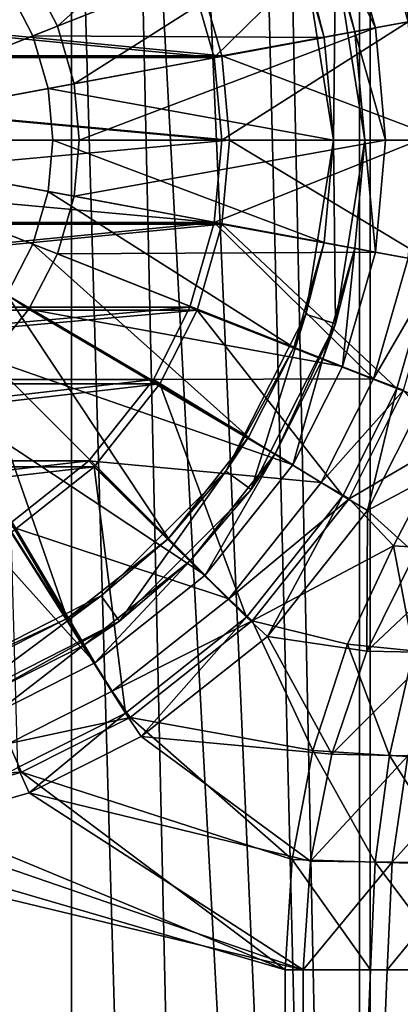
# Model space of a CAD drawing. Header units: metres. Extents: x 0 to 808, y -804 to 0.
# Tile 74 of 109: x 694 to 730, y -485 to -390. Entities that reach past the tile are written whole.
import ezdxf

# ---------------------------------------------------------------- set-up
doc = ezdxf.new("R2010")
doc.units = ezdxf.units.M

msp = doc.modelspace()

# ---------------------------------------------------------------- linework, layer by layer
at = {"layer": 'top0123419'}
for points in [[(720.1604, -370.887878, 106.452507), (694.858948, -385.790222, 110.948647), (697.610474, -391.101349, 110.948647)], [(724.897888, -380.299042, 106.452507), (720.1604, -370.887878, 106.452507), (697.610474, -391.101349, 110.948647)], [(694.858948, -385.790222, 110.948647), (691.007507, -381.04892, 110.948647), (670.040283, -402.016144, 112.452507)], [(724.897888, -380.299042, 106.452507), (697.610474, -391.101349, 110.948647), (699.197388, -396.620544, 110.948647)], [(728.055176, -391.279999, 106.452507), (724.897888, -380.299042, 106.452507), (699.197388, -396.620544, 110.948647)], [(723.038391, -381.035217, 103.797256), (724.897888, -380.299042, 103.389137), (728.055176, -391.279999, 103.389137)], [(726.088623, -391.643921, 103.797256), (723.038391, -381.035217, 103.797256), (728.055176, -391.279999, 103.389137)], [(724.250488, -384.402161, 96.509148), (723.038391, -381.035217, 103.797256), (726.088623, -391.643921, 103.797256)], [(728.055176, -391.279999, 103.389137), (724.897888, -380.299042, 103.389137), (728.055176, -391.279999, 106.452507)], [(728.055176, -391.279999, 106.452507), (724.897888, -380.299042, 103.389137), (724.897888, -380.299042, 106.452507)], [(720.249023, -382.139465, 104.382042), (695.255005, -392.033875, 108.182106), (692.738525, -387.176483, 108.182106)], [(720.249023, -382.139465, 104.382042), (723.138672, -392.189819, 104.382042), (695.255005, -392.033875, 108.182106)], [(723.138672, -392.189819, 104.382042), (720.249023, -382.139465, 104.382042), (721.397339, -385.329224, 96.509148)], [(724.040283, -402.016144, 96.509148), (721.397339, -385.329224, 96.509148), (724.250488, -384.402161, 96.509148)], [(727.040283, -402.016144, 96.509148), (724.040283, -402.016144, 96.509148), (724.250488, -384.402161, 96.509148)], [(727.040283, -402.016144, 96.509148), (724.250488, -384.402161, 96.509148), (726.088623, -391.643921, 103.797256)], [(697.610474, -391.101349, 110.948647), (694.858948, -385.790222, 110.948647), (670.040283, -402.016144, 112.452507)], [(724.040283, -402.016144, 96.509148), (723.138672, -392.189819, 104.382042), (721.397339, -385.329224, 96.509148)], [(692.738525, -387.176483, 108.182106), (695.255005, -392.033875, 108.182106), (670.040283, -402.016144, 109.452507)], [(699.197388, -396.620544, 110.948647), (697.610474, -391.101349, 110.948647), (670.040283, -402.016144, 112.452507)], [(728.055176, -391.279999, 106.452507), (699.197388, -396.620544, 110.948647), (699.692383, -402.016144, 110.948647)], [(729.040222, -402.016144, 106.452507), (728.055176, -391.279999, 106.452507), (699.692383, -402.016144, 110.948647)], [(726.088623, -391.643921, 103.797256), (728.055176, -391.279999, 103.389137), (729.040222, -402.016144, 103.389137)], [(729.040222, -402.016144, 103.389137), (728.055176, -391.279999, 106.452507), (729.040222, -402.016144, 106.452507)], [(729.040222, -402.016144, 103.389137), (728.055176, -391.279999, 103.389137), (728.055176, -391.279999, 106.452507)], [(695.255005, -392.033875, 108.182106), (696.706299, -397.081512, 108.182106), (670.040283, -402.016144, 109.452507)], [(723.138672, -392.189819, 104.382042), (696.706299, -397.081512, 108.182106), (695.255005, -392.033875, 108.182106)], [(723.138672, -392.189819, 104.382042), (724.040283, -402.016144, 104.382042), (696.706299, -397.081512, 108.182106)], [(724.040283, -402.016144, 96.509148), (724.040283, -402.016144, 104.382042), (723.138672, -392.189819, 104.382042)], [(727.040283, -402.016144, 103.797256), (726.088623, -391.643921, 103.797256), (729.040222, -402.016144, 103.389137)], [(727.040283, -402.016144, 96.509148), (726.088623, -391.643921, 103.797256), (727.040283, -402.016144, 103.797256)], [(699.692383, -402.016144, 110.948647), (699.197388, -396.620544, 110.948647), (670.040283, -402.016144, 112.452507)], [(696.706299, -397.081512, 108.182106), (697.159058, -402.016144, 108.182106), (670.040283, -402.016144, 109.452507)], [(724.040283, -402.016144, 104.382042), (697.159058, -402.016144, 108.182106), (696.706299, -397.081512, 108.182106)], [(691.007507, -422.983368, 110.948647), (694.858948, -418.242065, 110.948647), (670.040283, -402.016144, 112.452507)], [(694.858948, -418.242065, 110.948647), (697.610474, -412.930939, 110.948647), (670.040283, -402.016144, 112.452507)], [(697.610474, -412.930939, 110.948647), (699.197388, -407.411743, 110.948647), (670.040283, -402.016144, 112.452507)], [(699.197388, -407.411743, 110.948647), (699.692383, -402.016144, 110.948647), (670.040283, -402.016144, 112.452507)], [(697.159058, -402.016144, 108.182106), (696.706299, -406.950745, 108.182106), (670.040283, -402.016144, 109.452507)], [(696.706299, -406.950745, 108.182106), (695.255005, -411.998413, 108.182106), (670.040283, -402.016144, 109.452507)], [(695.255005, -411.998413, 108.182106), (692.738525, -416.855804, 108.182106), (670.040283, -402.016144, 109.452507)], [(723.138672, -411.842468, 104.382042), (696.706299, -406.950745, 108.182106), (697.159058, -402.016144, 108.182106)], [(724.040283, -402.016144, 104.382042), (723.138672, -411.842468, 104.382042), (697.159058, -402.016144, 108.182106)], [(728.055176, -412.752289, 106.452507), (729.040222, -402.016144, 106.452507), (699.197388, -407.411743, 110.948647)], [(729.040222, -402.016144, 106.452507), (699.692383, -402.016144, 110.948647), (699.197388, -407.411743, 110.948647)], [(721.397339, -418.703064, 96.509148), (723.138672, -411.842468, 104.382042), (724.040283, -402.016144, 96.509148)], [(724.250488, -419.630096, 96.509148), (721.397339, -418.703064, 96.509148), (724.040283, -402.016144, 96.509148)], [(723.138672, -411.842468, 104.382042), (724.040283, -402.016144, 104.382042), (724.040283, -402.016144, 96.509148)], [(727.040283, -402.016144, 96.509148), (724.250488, -419.630096, 96.509148), (724.040283, -402.016144, 96.509148)], [(724.250488, -419.630096, 96.509148), (727.040283, -402.016144, 96.509148), (726.088623, -412.388367, 103.797256)], [(726.088623, -412.388367, 103.797256), (727.040283, -402.016144, 103.797256), (728.055176, -412.752289, 103.389137)], [(726.088623, -412.388367, 103.797256), (727.040283, -402.016144, 96.509148), (727.040283, -402.016144, 103.797256)], [(727.040283, -402.016144, 103.797256), (729.040222, -402.016144, 103.389137), (728.055176, -412.752289, 103.389137)], [(728.055176, -412.752289, 103.389137), (729.040222, -402.016144, 106.452507), (728.055176, -412.752289, 106.452507)], [(728.055176, -412.752289, 103.389137), (729.040222, -402.016144, 103.389137), (729.040222, -402.016144, 106.452507)], [(720.249023, -421.892822, 104.382042), (695.255005, -411.998413, 108.182106), (696.706299, -406.950745, 108.182106)], [(723.138672, -411.842468, 104.382042), (720.249023, -421.892822, 104.382042), (696.706299, -406.950745, 108.182106)], [(728.055176, -412.752289, 106.452507), (699.197388, -407.411743, 110.948647), (697.610474, -412.930939, 110.948647)], [(715.91156, -430.508667, 104.382042), (692.738525, -416.855804, 108.182106), (695.255005, -411.998413, 108.182106)], [(720.249023, -421.892822, 104.382042), (715.91156, -430.508667, 104.382042), (695.255005, -411.998413, 108.182106)], [(720.249023, -421.892822, 104.382042), (723.138672, -411.842468, 104.382042), (721.397339, -418.703064, 96.509148)], [(724.897888, -423.733215, 106.452507), (697.610474, -412.930939, 110.948647), (694.858948, -418.242065, 110.948647)], [(724.897888, -423.733215, 106.452507), (728.055176, -412.752289, 106.452507), (697.610474, -412.930939, 110.948647)], [(723.038391, -422.99707, 103.797256), (726.088623, -412.388367, 103.797256), (724.897888, -423.733215, 103.389137)], [(723.038391, -422.99707, 103.797256), (724.250488, -419.630096, 96.509148), (726.088623, -412.388367, 103.797256)], [(726.088623, -412.388367, 103.797256), (728.055176, -412.752289, 103.389137), (724.897888, -423.733215, 103.389137)], [(724.897888, -423.733215, 103.389137), (728.055176, -412.752289, 103.389137), (724.897888, -423.733215, 106.452507)], [(724.897888, -423.733215, 106.452507), (728.055176, -412.752289, 103.389137), (728.055176, -412.752289, 106.452507)], [(708.22406, -440.199921, 104.382042), (689.216125, -421.192017, 108.182106), (692.738525, -416.855804, 108.182106)], [(715.91156, -430.508667, 104.382042), (708.22406, -440.199921, 104.382042), (692.738525, -416.855804, 108.182106)], [(720.1604, -433.144379, 106.452507), (694.858948, -418.242065, 110.948647), (691.007507, -422.983368, 110.948647)], [(720.1604, -433.144379, 106.452507), (724.897888, -423.733215, 106.452507), (694.858948, -418.242065, 110.948647)], [(713.727173, -433.756531, 96.509148), (720.249023, -421.892822, 104.382042), (721.397339, -418.703064, 96.509148)], [(716.154236, -435.519897, 96.509148), (713.727173, -433.756531, 96.509148), (721.397339, -418.703064, 96.509148)], [(724.250488, -419.630096, 96.509148), (716.154236, -435.519897, 96.509148), (721.397339, -418.703064, 96.509148)], [(716.154236, -435.519897, 96.509148), (724.250488, -419.630096, 96.509148), (718.460876, -432.090118, 103.797256)], [(724.250488, -419.630096, 96.509148), (723.038391, -422.99707, 103.797256), (718.460876, -432.090118, 103.797256)], [(698.532776, -447.887451, 104.382042), (684.879944, -424.714417, 108.182106), (689.216125, -421.192017, 108.182106)], [(708.22406, -440.199921, 104.382042), (698.532776, -447.887451, 104.382042), (689.216125, -421.192017, 108.182106)], [(713.727173, -433.756531, 96.509148), (715.91156, -430.508667, 104.382042), (720.249023, -421.892822, 104.382042)], [(711.759521, -443.735413, 106.452507), (691.007507, -422.983368, 110.948647), (686.266174, -426.834839, 110.948647)], [(711.759521, -443.735413, 106.452507), (720.1604, -433.144379, 106.452507), (691.007507, -422.983368, 110.948647)], [(718.460876, -432.090118, 103.797256), (723.038391, -422.99707, 103.797256), (720.1604, -433.144379, 103.389137)], [(723.038391, -422.99707, 103.797256), (724.897888, -423.733215, 103.389137), (720.1604, -433.144379, 103.389137)], [(720.1604, -433.144379, 103.389137), (724.897888, -423.733215, 103.389137), (720.1604, -433.144379, 106.452507)], [(720.1604, -433.144379, 106.452507), (724.897888, -423.733215, 103.389137), (724.897888, -423.733215, 106.452507)], [(698.532776, -447.887451, 104.382042), (689.916931, -452.224884, 104.382042), (684.879944, -424.714417, 108.182106)], [(701.168518, -452.136261, 106.452507), (686.266174, -426.834839, 110.948647), (680.955078, -429.586334, 110.948647)], [(701.168518, -452.136261, 106.452507), (711.759521, -443.735413, 106.452507), (686.266174, -426.834839, 110.948647)], [(691.757385, -456.873779, 106.452507), (701.168518, -452.136261, 106.452507), (680.955078, -429.586334, 110.948647)], [(708.22406, -440.199921, 104.382042), (715.91156, -430.508667, 104.382042), (713.727173, -433.756531, 96.509148)], [(710.345337, -442.321228, 103.797256), (718.460876, -432.090118, 103.797256), (711.759521, -443.735413, 103.389137)], [(716.154236, -435.519897, 96.509148), (718.460876, -432.090118, 103.797256), (710.345337, -442.321228, 103.797256)], [(718.460876, -432.090118, 103.797256), (720.1604, -433.144379, 103.389137), (711.759521, -443.735413, 103.389137)], [(701.780701, -445.703064, 96.509148), (708.22406, -440.199921, 104.382042), (713.727173, -433.756531, 96.509148)], [(703.544006, -448.130096, 96.509148), (701.780701, -445.703064, 96.509148), (713.727173, -433.756531, 96.509148)], [(716.154236, -435.519897, 96.509148), (703.544006, -448.130096, 96.509148), (713.727173, -433.756531, 96.509148)], [(711.759521, -443.735413, 103.389137), (720.1604, -433.144379, 103.389137), (711.759521, -443.735413, 106.452507)], [(711.759521, -443.735413, 106.452507), (720.1604, -433.144379, 103.389137), (720.1604, -433.144379, 106.452507)], [(703.544006, -448.130096, 96.509148), (716.154236, -435.519897, 96.509148), (710.345337, -442.321228, 103.797256)], [(698.532776, -447.887451, 104.382042), (708.22406, -440.199921, 104.382042), (701.780701, -445.703064, 96.509148)], [(700.114258, -450.436768, 103.797256), (710.345337, -442.321228, 103.797256), (701.168518, -452.136261, 103.389137)], [(703.544006, -448.130096, 96.509148), (710.345337, -442.321228, 103.797256), (700.114258, -450.436768, 103.797256)], [(710.345337, -442.321228, 103.797256), (711.759521, -443.735413, 103.389137), (701.168518, -452.136261, 103.389137)], [(701.168518, -452.136261, 103.389137), (711.759521, -443.735413, 103.389137), (701.168518, -452.136261, 106.452507)], [(701.168518, -452.136261, 106.452507), (711.759521, -443.735413, 103.389137), (711.759521, -443.735413, 106.452507)], [(686.727173, -453.373199, 96.509148), (698.532776, -447.887451, 104.382042), (701.780701, -445.703064, 96.509148)], [(687.654236, -456.226349, 96.509148), (686.727173, -453.373199, 96.509148), (701.780701, -445.703064, 96.509148)], [(703.544006, -448.130096, 96.509148), (687.654236, -456.226349, 96.509148), (701.780701, -445.703064, 96.509148)], [(689.916931, -452.224884, 104.382042), (698.532776, -447.887451, 104.382042), (686.727173, -453.373199, 96.509148)], [(687.654236, -456.226349, 96.509148), (703.544006, -448.130096, 96.509148), (691.021179, -455.014252, 103.797256)], [(691.021179, -455.014252, 103.797256), (703.544006, -448.130096, 96.509148), (700.114258, -450.436768, 103.797256)], [(691.021179, -455.014252, 103.797256), (700.114258, -450.436768, 103.797256), (691.757385, -456.873779, 103.389137)], [(700.114258, -450.436768, 103.797256), (701.168518, -452.136261, 103.389137), (691.757385, -456.873779, 103.389137)], [(691.757385, -456.873779, 103.389137), (701.168518, -452.136261, 103.389137), (691.757385, -456.873779, 106.452507)], [(691.757385, -456.873779, 106.452507), (701.168518, -452.136261, 103.389137), (701.168518, -452.136261, 106.452507)]]:
    msp.add_3dface(points, dxfattribs=at)
at = {"layer": 'top0123458'}
for points in [[(730.763306, -378.032806, 107.26754), (727.859985, -379.122925, 98.715904), (731.187744, -390.698547, 98.657814)], [(727.859985, -379.122925, 98.715904), (710.288391, -386.005646, 88.225258), (712.615662, -394.101135, 88.184631)], [(731.187744, -390.698547, 98.657814), (727.859985, -379.122925, 98.715904), (712.615662, -394.101135, 88.184631)], [(626.245361, -393.954865, 86.691772), (628.615662, -385.709747, 86.650406), (713.353638, -393.954865, 85.171295)], [(713.353638, -393.954865, 85.171295), (628.615662, -385.709747, 86.650406), (710.983337, -385.709747, 85.212669)], [(713.353638, -393.954865, 85.171295), (710.983337, -385.709747, 85.212669), (733.581909, -390.24884, 96.578468)], [(629.415283, -386.005646, 89.636902), (627.088013, -394.101135, 89.677521), (712.615662, -394.101135, 88.184631)], [(710.288391, -386.005646, 88.225258), (629.415283, -386.005646, 89.636902), (712.615662, -394.101135, 88.184631)], [(713.353638, -393.954865, 85.171295), (733.581909, -390.24884, 96.578468), (734.661438, -402.016144, 96.559624)], [(731.187744, -390.698547, 98.657814), (712.615662, -394.101135, 88.184631), (713.341797, -402.016144, 88.171959)], [(732.225952, -402.016144, 98.639694), (731.187744, -390.698547, 98.657814), (713.341797, -402.016144, 88.171959)], [(714.09314, -402.016144, 85.158386), (625.505859, -402.016144, 86.704681), (626.245361, -393.954865, 86.691772)], [(714.09314, -402.016144, 85.158386), (626.245361, -393.954865, 86.691772), (713.353638, -393.954865, 85.171295)], [(627.088013, -394.101135, 89.677521), (626.361938, -402.016144, 89.690201), (713.341797, -402.016144, 88.171959)], [(712.615662, -394.101135, 88.184631), (627.088013, -394.101135, 89.677521), (713.341797, -402.016144, 88.171959)], [(714.09314, -402.016144, 85.158386), (713.353638, -393.954865, 85.171295), (734.661438, -402.016144, 96.559624)], [(626.245361, -410.077423, 86.691772), (625.505859, -402.016144, 86.704681), (714.09314, -402.016144, 85.158386)], [(713.353638, -410.077423, 85.171295), (626.245361, -410.077423, 86.691772), (714.09314, -402.016144, 85.158386)], [(713.341797, -402.016144, 88.171959), (626.361938, -402.016144, 89.690201), (712.615662, -409.931152, 88.184631)], [(626.361938, -402.016144, 89.690201), (627.088013, -409.931152, 89.677521), (712.615662, -409.931152, 88.184631)], [(713.341797, -402.016144, 88.171959), (712.615662, -409.931152, 88.184631), (732.225952, -402.016144, 98.639694)], [(712.615662, -409.931152, 88.184631), (731.187744, -413.33374, 98.657814), (732.225952, -402.016144, 98.639694)], [(733.581909, -413.783447, 96.578468), (713.353638, -410.077423, 85.171295), (714.09314, -402.016144, 85.158386)], [(734.661438, -402.016144, 96.559624), (733.581909, -413.783447, 96.578468), (714.09314, -402.016144, 85.158386)], [(628.615662, -418.32251, 86.650406), (626.245361, -410.077423, 86.691772), (713.353638, -410.077423, 85.171295)], [(712.615662, -409.931152, 88.184631), (627.088013, -409.931152, 89.677521), (629.415283, -418.026642, 89.636902)], [(710.983337, -418.32251, 85.212669), (628.615662, -418.32251, 86.650406), (713.353638, -410.077423, 85.171295)], [(712.615662, -409.931152, 88.184631), (629.415283, -418.026642, 89.636902), (710.288391, -418.026642, 88.225258)], [(712.615662, -409.931152, 88.184631), (710.288391, -418.026642, 88.225258), (727.859985, -424.909363, 98.715904)], [(730.121948, -425.819031, 96.638863), (710.983337, -418.32251, 85.212669), (713.353638, -410.077423, 85.171295)], [(731.187744, -413.33374, 98.657814), (712.615662, -409.931152, 88.184631), (727.859985, -424.909363, 98.715904)], [(733.581909, -413.783447, 96.578468), (730.121948, -425.819031, 96.638863), (713.353638, -410.077423, 85.171295)], [(731.187744, -413.33374, 98.657814), (727.859985, -424.909363, 98.715904), (734.249512, -413.87265, 107.206688)], [(727.859985, -424.909363, 98.715904), (730.763306, -425.999451, 107.26754), (734.249512, -413.87265, 107.206688)], [(732.700317, -426.787109, 104.233269), (730.121948, -425.819031, 96.638863), (733.581909, -413.783447, 96.578468)], [(629.415283, -418.026642, 89.636902), (632.911743, -424.971741, 89.575874), (710.288391, -418.026642, 88.225258)], [(710.288391, -418.026642, 88.225258), (632.911743, -424.971741, 89.575874), (706.791992, -424.971741, 88.286285)], [(727.859985, -424.909363, 98.715904), (710.288391, -418.026642, 88.225258), (706.791992, -424.971741, 88.286285)], [(632.176392, -425.395508, 86.588249), (628.615662, -418.32251, 86.650406), (710.983337, -418.32251, 85.212669)], [(707.422607, -425.395508, 85.274818), (632.176392, -425.395508, 86.588249), (710.983337, -418.32251, 85.212669)], [(724.931763, -436.131561, 96.729454), (707.422607, -425.395508, 85.274818), (710.983337, -418.32251, 85.212669)], [(730.121948, -425.819031, 96.638863), (724.931763, -436.131561, 96.729454), (710.983337, -418.32251, 85.212669)], [(638.479187, -433.341248, 86.478233), (632.176392, -425.395508, 86.588249), (707.422607, -425.395508, 85.274818)], [(632.911743, -424.971741, 89.575874), (639.099854, -432.772827, 89.467857), (706.791992, -424.971741, 88.286285)], [(701.119812, -433.341248, 85.384834), (638.479187, -433.341248, 86.478233), (707.422607, -425.395508, 85.274818)], [(706.791992, -424.971741, 88.286285), (639.099854, -432.772827, 89.467857), (700.603882, -432.772827, 88.394302)], [(706.791992, -424.971741, 88.286285), (700.603882, -432.772827, 88.394302), (722.867554, -434.828766, 98.803047)], [(715.723938, -447.74231, 96.890182), (701.119812, -433.341248, 85.384834), (707.422607, -425.395508, 85.274818)], [(727.859985, -424.909363, 98.715904), (706.791992, -424.971741, 88.286285), (722.867554, -434.828766, 98.803047)], [(724.931763, -436.131561, 96.729454), (715.723938, -447.74231, 96.890182), (707.422607, -425.395508, 85.274818)], [(727.859985, -424.909363, 98.715904), (722.867554, -434.828766, 98.803047), (730.763306, -425.999451, 107.26754)], [(722.867554, -434.828766, 98.803047), (725.533936, -436.389954, 107.358818), (730.763306, -425.999451, 107.26754)], [(727.299683, -437.518005, 104.327538), (724.931763, -436.131561, 96.729454), (730.121948, -425.819031, 96.638863)], [(725.533936, -436.389954, 107.358818), (735.027893, -430.83139, 107.1931), (730.763306, -425.999451, 107.26754)], [(732.700317, -426.787109, 104.233269), (727.299683, -437.518005, 104.327538), (730.121948, -425.819031, 96.638863)], [(732.700317, -426.787109, 104.233269), (736.815369, -432.435333, 104.161446), (727.299683, -437.518005, 104.327538)], [(729.806152, -440.908661, 107.284271), (735.027893, -430.83139, 107.1931), (725.533936, -436.389954, 107.358818)], [(735.027893, -430.83139, 107.1931), (729.806152, -440.908661, 107.284271), (734.984863, -441.243042, 120.99691)], [(639.099854, -432.772827, 89.467857), (646.899719, -438.961884, 89.331711), (700.603882, -432.772827, 88.394302)], [(700.603882, -432.772827, 88.394302), (646.899719, -438.961884, 89.331711), (692.803955, -438.961884, 88.530449)], [(700.603882, -432.772827, 88.394302), (692.803955, -438.961884, 88.530449), (714.012207, -445.994781, 98.957619)], [(722.867554, -434.828766, 98.803047), (700.603882, -432.772827, 88.394302), (714.012207, -445.994781, 98.957619)], [(736.815369, -432.435333, 104.161446), (731.872375, -441.636383, 104.247726), (727.299683, -437.518005, 104.327538)], [(646.423706, -439.644989, 86.339561), (638.479187, -433.341248, 86.478233), (701.119812, -433.341248, 85.384834)], [(693.175293, -439.644989, 85.523506), (646.423706, -439.644989, 86.339561), (701.119812, -433.341248, 85.384834)], [(704.114929, -456.951569, 97.092819), (693.175293, -439.644989, 85.523506), (701.119812, -433.341248, 85.384834)], [(715.723938, -447.74231, 96.890182), (704.114929, -456.951569, 97.092819), (701.119812, -433.341248, 85.384834)], [(722.867554, -434.828766, 98.803047), (714.012207, -445.994781, 98.957619), (725.533936, -436.389954, 107.358818)], [(714.012207, -445.994781, 98.957619), (716.256104, -448.088928, 107.52076), (725.533936, -436.389954, 107.358818)], [(717.716675, -449.602051, 104.494812), (715.723938, -447.74231, 96.890182), (724.931763, -436.131561, 96.729454)], [(716.256104, -448.088928, 107.52076), (729.806152, -440.908661, 107.284271), (725.533936, -436.389954, 107.358818)], [(727.299683, -437.518005, 104.327538), (717.716675, -449.602051, 104.494812), (724.931763, -436.131561, 96.729454)], [(727.299683, -437.518005, 104.327538), (727.240356, -450.997284, 104.328575), (717.716675, -449.602051, 104.494812)], [(727.299683, -437.518005, 104.327538), (731.872375, -441.636383, 104.247726), (727.240356, -450.997284, 104.328575)], [(714.012207, -445.994781, 98.957619), (692.803955, -438.961884, 88.530449), (702.8479, -454.851471, 99.152489)], [(692.803955, -438.961884, 88.530449), (692.929993, -459.844696, 99.325607), (702.8479, -454.851471, 99.152489)], [(704.114929, -456.951569, 97.092819), (693.803955, -462.142548, 97.272797), (693.175293, -439.644989, 85.523506)], [(716.256104, -448.088928, 107.52076), (725.380249, -450.320007, 107.361504), (729.806152, -440.908661, 107.284271)], [(729.806152, -440.908661, 107.284271), (725.380249, -450.320007, 107.361504), (731.701721, -450.962891, 121.281761)], [(734.984863, -441.243042, 120.99691), (729.806152, -440.908661, 107.284271), (731.701721, -450.962891, 121.281761)], [(737.182373, -441.65921, 118.200867), (727.240356, -450.997284, 104.328575), (731.872375, -441.636383, 104.247726)], [(733.656799, -451.13327, 118.262405), (727.240356, -450.997284, 104.328575), (737.182373, -441.65921, 118.200867)], [(714.012207, -445.994781, 98.957619), (702.8479, -454.851471, 99.152489), (716.256104, -448.088928, 107.52076)], [(702.8479, -454.851471, 99.152489), (704.55896, -457.368134, 107.724937), (716.256104, -448.088928, 107.52076)], [(705.63446, -459.186523, 104.705711), (704.114929, -456.951569, 97.092819), (715.723938, -447.74231, 96.890182)], [(704.55896, -457.368134, 107.724937), (722.065613, -460.539001, 107.419357), (716.256104, -448.088928, 107.52076)], [(717.716675, -449.602051, 104.494812), (705.63446, -459.186523, 104.705711), (715.723938, -447.74231, 96.890182)], [(722.065613, -460.539001, 107.419357), (725.380249, -450.320007, 107.361504), (716.256104, -448.088928, 107.52076)], [(717.716675, -449.602051, 104.494812), (723.873535, -460.884186, 104.387344), (705.63446, -459.186523, 104.705711)], [(727.240356, -450.997284, 104.328575), (723.873535, -460.884186, 104.387344), (717.716675, -449.602051, 104.494812)], [(725.380249, -450.320007, 107.361504), (722.065613, -460.539001, 107.419357), (729.395264, -461.001434, 121.466187)], [(723.873535, -460.884186, 104.387344), (727.240356, -450.997284, 104.328575), (733.656799, -451.13327, 118.262405)], [(731.701721, -450.962891, 121.281761), (725.380249, -450.320007, 107.361504), (729.395264, -461.001434, 121.466187)], [(729.395264, -461.001434, 121.466187), (736.95105, -461.400055, 135.625443), (731.701721, -450.962891, 121.281761)], [(723.873535, -460.884186, 104.387344), (733.656799, -451.13327, 118.262405), (731.149902, -461.042175, 118.306168)], [(702.8479, -454.851471, 99.152489), (692.929993, -459.844696, 99.325607), (704.55896, -457.368134, 107.724937)], [(692.929993, -459.844696, 99.325607), (694.170044, -462.598328, 107.906281), (704.55896, -457.368134, 107.724937)], [(694.905212, -464.587982, 104.89299), (693.803955, -462.142548, 97.272797), (704.114929, -456.951569, 97.092819)], [(694.170044, -462.598328, 107.906281), (720.08905, -470.974548, 107.453857), (704.55896, -457.368134, 107.724937)], [(705.63446, -459.186523, 104.705711), (694.905212, -464.587982, 104.89299), (704.114929, -456.951569, 97.092819)], [(720.08905, -470.974548, 107.453857), (722.065613, -460.539001, 107.419357), (704.55896, -457.368134, 107.724937)], [(705.63446, -459.186523, 104.705711), (721.830017, -471.126831, 104.423012), (694.905212, -464.587982, 104.89299)], [(723.873535, -460.884186, 104.387344), (721.830017, -471.126831, 104.423012), (705.63446, -459.186523, 104.705711)], [(692.929993, -459.844696, 99.325607), (681.35614, -463.172913, 99.527626), (694.170044, -462.598328, 107.906281)], [(722.065613, -460.539001, 107.419357), (720.08905, -470.974548, 107.453857), (728.036072, -471.236023, 121.56823)], [(721.830017, -471.126831, 104.423012), (723.873535, -460.884186, 104.387344), (731.149902, -461.042175, 118.306168)], [(721.830017, -471.126831, 104.423012), (731.149902, -461.042175, 118.306168), (729.661865, -471.233276, 118.332138)], [(729.395264, -461.001434, 121.466187), (722.065613, -460.539001, 107.419357), (728.036072, -471.236023, 121.56823)], [(728.036072, -471.236023, 121.56823), (736.053589, -471.443115, 135.707764), (729.395264, -461.001434, 121.466187)], [(736.053589, -471.443115, 135.707764), (736.95105, -461.400055, 135.625443), (729.395264, -461.001434, 121.466187)], [(729.661865, -471.233276, 118.332138), (731.149902, -461.042175, 118.306168), (738.566711, -461.274933, 132.223526)], [(737.544922, -471.367035, 132.241364), (729.661865, -471.233276, 118.332138), (738.566711, -461.274933, 132.223526)], [(694.905212, -464.587982, 104.89299), (682.382019, -468.189209, 105.11158), (693.803955, -462.142548, 97.272797)], [(681.35614, -463.172913, 99.527626), (682.045044, -466.085052, 108.11792), (694.170044, -462.598328, 107.906281)], [(682.045044, -466.085052, 108.11792), (719.43042, -481.548889, 107.465355), (694.170044, -462.598328, 107.906281)], [(719.43042, -481.548889, 107.465355), (720.08905, -470.974548, 107.453857), (694.170044, -462.598328, 107.906281)], [(694.905212, -464.587982, 104.89299), (721.144897, -481.548889, 104.434975), (682.382019, -468.189209, 105.11158)], [(721.830017, -471.126831, 104.423012), (721.144897, -481.548889, 104.434975), (694.905212, -464.587982, 104.89299)], [(682.522278, -719.802856, 108.109589), (719.43042, -681.794006, 107.465355), (658.335693, -466.085052, 108.531769)], [(719.43042, -681.794006, 107.465355), (670.190369, -467.172882, 108.324844), (658.335693, -466.085052, 108.531769)], [(719.43042, -481.548889, 107.465355), (682.045044, -466.085052, 108.11792), (670.190369, -467.172882, 108.324844)], [(719.43042, -681.794006, 107.465355), (719.43042, -481.548889, 107.465355), (670.190369, -467.172882, 108.324844)], [(721.144897, -680.062683, 104.434975), (657.893982, -468.189209, 105.539024), (670.138, -469.312775, 105.325302)], [(657.893982, -468.189209, 105.539024), (721.144897, -680.062683, 104.434975), (680.857727, -721.551392, 105.138191)], [(721.144897, -481.548889, 104.434975), (670.138, -469.312775, 105.325302), (682.382019, -468.189209, 105.11158)], [(721.144897, -481.548889, 104.434975), (721.144897, -680.062683, 104.434975), (670.138, -469.312775, 105.325302)], [(720.08905, -470.974548, 107.453857), (719.43042, -481.548889, 107.465355), (727.591248, -481.548889, 121.600327)], [(728.036072, -471.236023, 121.56823), (720.08905, -470.974548, 107.453857), (727.591248, -481.548889, 121.600327)], [(721.144897, -481.548889, 104.434975), (721.830017, -471.126831, 104.423012), (729.661865, -471.233276, 118.332138)], [(721.144897, -481.548889, 104.434975), (729.661865, -471.233276, 118.332138), (729.17334, -481.548889, 118.340668)], [(727.591248, -481.548889, 121.600327), (735.750671, -481.548889, 135.73291), (728.036072, -471.236023, 121.56823)], [(735.750671, -481.548889, 135.73291), (736.053589, -471.443115, 135.707764), (728.036072, -471.236023, 121.56823)], [(729.661865, -471.233276, 118.332138), (737.544922, -471.367035, 132.241364), (729.17334, -481.548889, 118.340668)], [(729.17334, -481.548889, 118.340668), (737.544922, -471.367035, 132.241364), (737.202393, -481.548889, 132.24733)], [(735.750671, -481.548889, 135.73291), (719.43042, -681.794006, 107.465355), (751.527832, -744.686584, 163.059708)], [(735.750671, -481.548889, 135.73291), (727.591248, -481.548889, 121.600327), (719.43042, -681.794006, 107.465355)], [(727.591248, -481.548889, 121.600327), (719.43042, -481.548889, 107.465355), (719.43042, -681.794006, 107.465355)], [(753.259888, -742.989685, 160.059708), (721.144897, -680.062683, 104.434975), (737.202393, -481.548889, 132.24733)], [(737.202393, -481.548889, 132.24733), (721.144897, -680.062683, 104.434975), (729.17334, -481.548889, 118.340668)], [(721.144897, -680.062683, 104.434975), (721.144897, -481.548889, 104.434975), (729.17334, -481.548889, 118.340668)]]:
    msp.add_3dface(points, dxfattribs=at)
at = {"layer": 'top0123459'}
for points in [[(744.18219, -54.775105, 2076.154541), (727.559265, -62.761986, 2097.011963), (751.684326, -752.318298, 2065.280029)], [(741.070984, -57.672882, 2075.415527), (750.016052, -750.016296, 2062.424072), (726.523193, -64.483292, 2093.723389)], [(727.559265, -62.761986, 2097.011963), (713.466736, -71.481461, 2112.022461), (727.559265, -741.27063, 2097.011963)], [(751.684326, -752.318298, 2065.280029), (727.559265, -62.761986, 2097.011963), (744.18219, -749.257507, 2076.154541)], [(727.559265, -62.761986, 2097.011963), (727.559265, -741.27063, 2097.011963), (744.18219, -749.257507, 2076.154541)], [(726.523193, -739.549377, 2093.723389), (710.107361, -74.514999, 2111.224854), (726.523193, -64.483292, 2093.723389)], [(750.016052, -750.016296, 2062.424072), (741.070984, -746.359741, 2075.415527), (726.523193, -64.483292, 2093.723389)], [(726.523193, -64.483292, 2093.723389), (741.070984, -746.359741, 2075.415527), (726.523193, -739.549377, 2093.723389)], [(713.466736, -71.481461, 2112.022461), (698.934326, -82.023643, 2125.519043), (727.559265, -741.27063, 2097.011963)], [(691.558655, -88.324097, 2127.947998), (710.107361, -74.514999, 2111.224854), (726.523193, -739.549377, 2093.723389)], [(698.934326, -82.023643, 2125.519043), (682.555542, -95.767929, 2138.760498), (698.934326, -722.008972, 2125.519043)], [(727.559265, -741.27063, 2097.011963), (698.934326, -82.023643, 2125.519043), (713.466736, -732.551208, 2112.022461)], [(698.934326, -82.023643, 2125.519043), (698.934326, -722.008972, 2125.519043), (713.466736, -732.551208, 2112.022461)], [(710.107361, -729.517639, 2111.224854), (691.558655, -88.324097, 2127.947998), (726.523193, -739.549377, 2093.723389)], [(710.107361, -729.517639, 2111.224854), (691.558655, -715.708557, 2127.947998), (691.558655, -88.324097, 2127.947998)], [(682.555542, -95.767929, 2138.760498), (666.464355, -111.601944, 2150.061279), (698.934326, -722.008972, 2125.519043)], [(698.934326, -722.008972, 2125.519043), (666.464355, -111.601944, 2150.061279), (682.555542, -708.264709, 2138.760498)]]:
    msp.add_3dface(points, dxfattribs=at)

doc.saveas('drawing.dxf')
